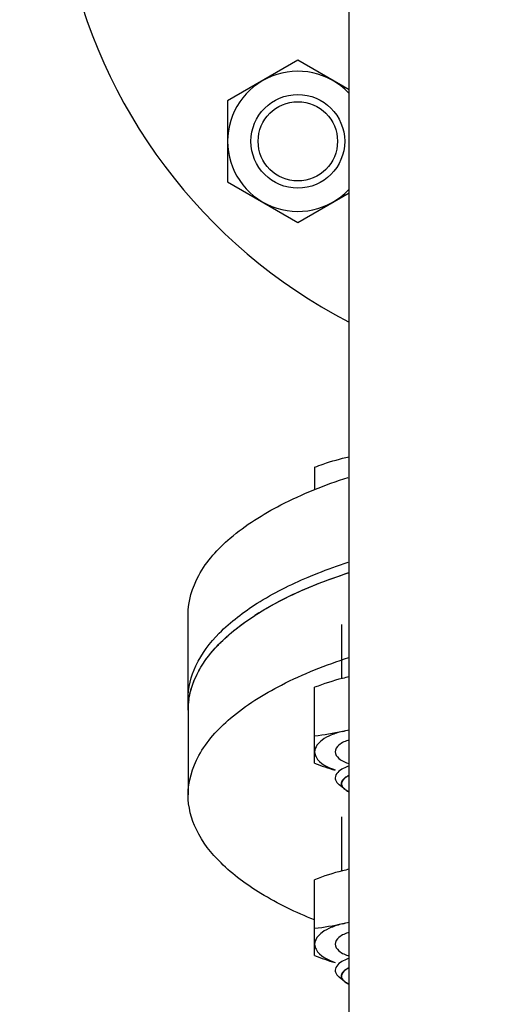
# Model space of a CAD drawing. Header units: millimetres. Extents: x 0 to 1189, y 0 to 841.
# Tile 94 of 173: x 606.91 to 610.27, y 303.9 to 310.63. Entities that reach past the tile are written whole.
import ezdxf
from ezdxf.enums import TextEntityAlignment as Align

# ---------------------------------------------------------------- set-up
doc = ezdxf.new("R2010")
doc.units = ezdxf.units.MM
doc.header["$LTSCALE"] = 65.395
doc.layers.get('0').update_dxf_attribs({"linetype": 'CONTINUOUS'})
for name, color, linetype in [('32007_153200_13_ABL1511', 7, 'CONTINUOUS'), ('6M32E_GENSET_GENERATOR_ABL1499', 7, 'CONTINUOUS'), ('6M32E_GENSET_GENERATOR_T1_PBL1500', 7, 'CONTINUOUS'), ('6M32E_GENSET_VERROHRUNG_ABL1501', 7, 'CONTINUOUS'), ('D931_1-M12X50_PBL1523', 7, 'CONTINUOUS'), ('D931_1-M12X50_PBL1534', 7, 'CONTINUOUS'), ('D931_1-M16X60_PBL1993', 7, 'CONTINUOUS'), ('D934-M12_PBL1527', 7, 'CONTINUOUS'), ('D934-M12_PBL1528', 7, 'CONTINUOUS'), ('D934-M16_PBL1515', 7, 'CONTINUOUS'), ('E1514-FF-DN50-PN6X2_PBL1510', 7, 'CONTINUOUS'), ('EN1092-1-01A-DN50-PN6_PBL1512', 7, 'CONTINUOUS'), ('EN1092-1-01A-DN65_PN16-77_5_PBL2002', 7, 'CONTINUOUS'), ('oben_15_VBL1498', 7, 'CONTINUOUS')]:
    doc.layers.add(name, color=color, linetype=linetype)
doc.styles.get("Standard").update_dxf_attribs({"font": 'txt', "width": 0.6})
doc.dimstyles.new('DIMSTYLE_4', dxfattribs={"dimtxt": 3.5, "dimasz": 3.5, "dimexe": 1.8, "dimexo": 0, "dimgap": 0.875, "dimtad": 1, "dimdec": 0, "dimlfac": 25, "dimdsep": 46, "dimtxsty": 'Standard', "dimblk": '_FILLED', "dimblk1": '_FILLED', "dimblk2": '_FILLED', "dimcen": 0.09, "dimadec": 0, "dimazin": 0, "dimtp": 2, "dimtm": 2, "dimtfac": 1, "dimtdec": 0, "dimtofl": 0, "dimtmove": 0, "dimatfit": 3, "dimldrblk": '_FILLED', "dimfxl": 1, "dimtolj": 1, "dimarcsym": 0})

# ---------------------------------------------------------------- blocks, each defined once
blk = doc.blocks.new('_FILLED')
at = {"color": 0, "linetype": 'ByBlock'}
blk.add_solid([(0, 0), (-1, 0.1671), (-1, -0.1671)], dxfattribs=at)
blk = doc.blocks.new('*D15')
at = {"color": 2, "linetype": 'Continuous'}
for p, q in [((597.6796, 297.0451), (597.6796, 360.6935)), ((978.5904, 297.2971), (978.5904, 360.6935)), ((597.6796, 358.8935), (788.135, 358.8935)), ((978.5904, 358.8935), (788.135, 358.8935))]:
    blk.add_line(p, q, dxfattribs=at)
at = {"color": 2, "linetype": 'Continuous', "xscale": 3.5, "yscale": 3.5, "zscale": 3.5, "rotation": 180}
blk.add_blockref('_FILLED', (597.6796, 358.8935), dxfattribs=at)
at = {"color": 2, "linetype": 'Continuous', "xscale": 3.5, "yscale": 3.5, "zscale": 3.5}
blk.add_blockref('_FILLED', (978.5904, 358.8935), dxfattribs=at)
at = {"color": 2, "linetype": 'Continuous', "width": 0.654762}
blk.add_text('9523', height=3.5, dxfattribs=at).set_placement((788.135, 359.7685), align=Align.CENTER)
blk = doc.blocks.new('6M32E_GENSET_GENERATOR_T1_PBL1500', base_point=(787.5346, 296.9451))
at = {"layer": '6M32E_GENSET_GENERATOR_T1_PBL1500', "color": 7, "linetype": 'Continuous'}
for p, q in [((609.1596, 299.6535), (609.1596, 316.9335)), ((608.0596, 305.9065), (608.0596, 305.3265))]:
    blk.add_line(p, q, dxfattribs=at)
blk.add_arc((608.5646, 305.9063), 0.505, 171.78711, 179.97747, dxfattribs=at)
for points, knots in [([(608.0648, 305.9784), (608.0776, 306.0671), (608.1601, 306.2553), (608.3987, 306.489), (608.7405, 306.6934), (609.0097, 306.7983), (609.158, 306.8462)], [0, 0, 0, 0, 0.184553, 0.407, 0.678956, 1, 1, 1, 1]), ([(608.0596, 305.3265), (608.0596, 305.4194), (608.1223, 305.625), (608.36, 305.8815), (608.7153, 306.1031), (609.0001, 306.2151), (609.158, 306.2662)], [0, 0, 0, 0, 0.182676, 0.401646, 0.673836, 1, 1, 1, 1]), ([(608.9226, 304.472), (608.7965, 304.5231), (608.5696, 304.632), (608.2895, 304.8373), (608.1059, 305.0684), (608.0596, 305.2452), (608.0596, 305.3265)], [0, 0, 0, 0, 0.319475, 0.587975, 0.809247, 1, 1, 1, 1])]:
    blk.add_open_spline(points, degree=3, knots=knots, dxfattribs=at)
blk = doc.blocks.new('6M32E_GENSET_GENERATOR_ABL1499', base_point=(787.5346, 296.9451))
at = {"layer": '6M32E_GENSET_GENERATOR_T1_PBL1500'}
blk.add_blockref('6M32E_GENSET_GENERATOR_T1_PBL1500', (787.5346, 296.9451), dxfattribs=at)
blk = doc.blocks.new('E1514-FF-DN50-PN6X2_PBL1510', base_point=(610.8596, 306.5347))
at = {"layer": 'E1514-FF-DN50-PN6X2_PBL1510', "color": 7, "linetype": 'Continuous'}
for p, q in [((608.8768, 306.7421), (608.8797, 306.7434)), ((608.8797, 306.7434), (608.883, 306.7448)), ((608.0596, 305.9066), (608.0596, 305.9791)), ((613.6596, 305.9066), (613.6596, 305.9791))]:
    blk.add_line(p, q, dxfattribs=at)
for centre, radius, start, end in [((609.5322, 304.982), 1.872, 121.94866, 122.88543), ((609.0456, 305.6021), 1.0821, 134.75312, 136.39787), ((608.6918, 305.8653), 0.6392, 153.68224, 155.50377)]:
    blk.add_arc(centre, radius, start, end, dxfattribs=at)
for points, knots in [([(610.3589, 307.1434), (610.7627, 307.1744), (611.3649, 307.1655), (612.1304, 307.044), (612.6365, 306.9055), (613.0614, 306.725), (613.3873, 306.5092), (613.6036, 306.2621), (613.6596, 306.0676), (613.6596, 305.9791)], [0, 0, 0, 0, 0.323805, 0.477913, 0.618936, 0.742336, 0.845524, 0.929259, 1, 1, 1, 1]), ([(610.3589, 307.0709), (610.7627, 307.1019), (611.3649, 307.093), (612.1304, 306.9714), (612.6365, 306.833), (613.0614, 306.6525), (613.3873, 306.4367), (613.6036, 306.1896), (613.6596, 305.9951), (613.6596, 305.9066)], [0, 0, 0, 0, 0.323805, 0.477913, 0.618936, 0.742336, 0.845524, 0.929259, 1, 1, 1, 1]), ([(608.8797, 306.8159), (608.9014, 306.825), (608.9911, 306.8617), (609.0824, 306.8943), (609.1523, 306.917)], [0, 0, 0, 0, 0.242202, 1, 1, 1, 1]), ([(608.883, 306.7448), (608.9044, 306.7538), (608.993, 306.7899), (609.0833, 306.8221), (609.1523, 306.8445)], [0, 0, 0, 0, 0.242312, 1, 1, 1, 1]), ([(608.0596, 305.9791), (608.0596, 306.0582), (608.1031, 306.2296), (608.277, 306.4554), (608.5432, 306.6571), (608.7595, 306.7651), (608.8797, 306.8159)], [0, 0, 0, 0, 0.192433, 0.414258, 0.682036, 1, 1, 1, 1]), ([(608.5417, 306.5704), (608.5668, 306.5861), (608.6749, 306.6501), (608.7884, 306.7047), (608.8768, 306.7421)], [0, 0, 0, 0, 0.236089, 1, 1, 1, 1]), ([(608.2838, 306.3706), (608.3002, 306.3869), (608.3725, 306.4542), (608.4524, 306.513), (608.5158, 306.554)], [0, 0, 0, 0, 0.234697, 1, 1, 1, 1]), ([(608.1188, 306.1487), (608.1274, 306.166), (608.1671, 306.238), (608.2188, 306.3029), (608.262, 306.3484)], [0, 0, 0, 0, 0.235689, 1, 1, 1, 1]), ([(608.0596, 305.9066), (608.0596, 305.9254), (608.0639, 306.0022), (608.0861, 306.0776), (608.1101, 306.1304)], [0, 0, 0, 0, 0.24455, 1, 1, 1, 1])]:
    blk.add_open_spline(points, degree=3, knots=knots, dxfattribs=at)
blk = doc.blocks.new('EN1092-1-01A-DN50-PN6_PBL1512', base_point=(610.8596, 306.8609))
at = {"layer": 'EN1092-1-01A-DN50-PN6_PBL1512', "color": 7, "linetype": 'Continuous'}
for p, q in [((608.0596, 305.9791), (608.0596, 306.5592)), ((613.6596, 305.9791), (613.6596, 306.5592))]:
    blk.add_line(p, q, dxfattribs=at)
for points, knots in [([(610.3589, 307.7234), (610.803, 307.7576), (611.6468, 307.737), (612.4767, 307.5493), (612.8395, 307.3959)], [0, 0, 0, 0, 0.530647, 1, 1, 1, 1]), ([(608.0596, 306.5592), (608.0596, 306.6519), (608.1219, 306.8568), (608.3582, 307.1127), (608.7117, 307.3339), (608.9951, 307.446), (609.1523, 307.4971)], [0, 0, 0, 0, 0.182854, 0.401867, 0.673972, 1, 1, 1, 1]), ([(612.8395, 307.3959), (612.9598, 307.3451), (613.176, 307.2372), (613.4423, 307.0354), (613.6161, 306.8096), (613.6596, 306.6382), (613.6596, 306.5592)], [0, 0, 0, 0, 0.317964, 0.585742, 0.807567, 1, 1, 1, 1]), ([(610.3589, 307.1434), (610.803, 307.1775), (611.6468, 307.157), (612.4767, 306.9692), (612.8395, 306.8159)], [0, 0, 0, 0, 0.530647, 1, 1, 1, 1]), ([(608.8797, 306.8159), (608.9014, 306.825), (608.9911, 306.8617), (609.0824, 306.8943), (609.1523, 306.917)], [0, 0, 0, 0, 0.242254, 1, 1, 1, 1]), ([(608.0596, 305.9791), (608.0596, 306.0582), (608.1031, 306.2296), (608.277, 306.4554), (608.5432, 306.6571), (608.7595, 306.7651), (608.8797, 306.8159)], [0, 0, 0, 0, 0.192433, 0.414258, 0.682036, 1, 1, 1, 1]), ([(612.8395, 306.8159), (612.9598, 306.7651), (613.176, 306.6571), (613.4423, 306.4554), (613.6161, 306.2296), (613.6596, 306.0582), (613.6596, 305.9791)], [0, 0, 0, 0, 0.317964, 0.585742, 0.807567, 1, 1, 1, 1])]:
    blk.add_open_spline(points, degree=3, knots=knots, dxfattribs=at)
blk = doc.blocks.new('EN1092-1-01A-DN65_PN16-77_5_PBL2002', base_point=(610.6566, 311.6811))
at = {"layer": 'EN1092-1-01A-DN65_PN16-77_5_PBL2002', "color": 7, "linetype": 'Continuous'}
blk.add_arc((610.8596, 311.8451), 3.7, 139.91378, 242.55955, dxfattribs=at)
blk = doc.blocks.new('32007_153200_13_ABL1511', base_point=(610.8442, 311.3717))
at = {"layer": 'EN1092-1-01A-DN50-PN6_PBL1512'}
blk.add_blockref('EN1092-1-01A-DN50-PN6_PBL1512', (610.8596, 306.8609), dxfattribs=at)
at = {"layer": 'EN1092-1-01A-DN65_PN16-77_5_PBL2002'}
blk.add_blockref('EN1092-1-01A-DN65_PN16-77_5_PBL2002', (610.6566, 311.6811), dxfattribs=at)
blk = doc.blocks.new('D934-M16_PBL1515', base_point=(608.8088, 309.7945))
at = {"layer": 'D934-M16_PBL1515', "color": 7, "linetype": 'Continuous'}
for p, q in [((608.809, 310.3488), (608.329, 310.0716)), ((609.1596, 310.1464), (608.809, 310.3488)), ((608.329, 310.0716), (608.329, 309.5174)), ((608.329, 309.5174), (608.809, 309.2403)), ((608.809, 309.2403), (609.1596, 309.4427))]:
    blk.add_line(p, q, dxfattribs=at)
blk.add_arc((608.809, 309.7945), 0.4795, 43.6078, 316.3922, dxfattribs=at)
blk = doc.blocks.new('D931_1-M12X50_PBL1523', base_point=(609.0418, 306.4925))
at = {"layer": 'D931_1-M12X50_PBL1523', "color": 7, "linetype": 'Continuous'}
for p, q in [((608.924, 307.5669), (608.924, 307.4113)), ((609.1297, 305.3652), (609.0917, 305.3956))]:
    blk.add_line(p, q, dxfattribs=at)
at = {"layer": 'D931_1-M12X50_PBL1523', "color": 2, "linetype": 'Continuous'}
for p, q in [((609.1069, 306.4916), (609.1069, 306.1213)), ((609.1333, 305.3624), (609.1297, 305.3652))]:
    blk.add_line(p, q, dxfattribs=at)
at = {"layer": 'D931_1-M12X50_PBL1523', "color": 7, "linetype": 'Continuous'}
for points, knots in [([(608.924, 307.5669), (608.9434, 307.5743), (609.0204, 307.6027), (609.0997, 307.6254), (609.1597, 307.6378)], [0, 0, 0, 0, 0.253778, 1, 1, 1, 1]), ([(609.159, 305.5238), (609.1454, 305.5194), (609.1072, 305.5052), (609.064, 305.4713), (609.064, 305.4429)], [0, 0, 0, 0, 0.335982, 1, 1, 1, 1]), ([(609.064, 305.4429), (609.064, 305.4388), (609.0668, 305.42), (609.0804, 305.4047), (609.0917, 305.3956)], [0, 0, 0, 0, 0.221468, 1, 1, 1, 1]), ([(609.1564, 305.4592), (609.1491, 305.4557), (609.1274, 305.444), (609.1069, 305.4212), (609.1069, 305.404)], [0, 0, 0, 0, 0.320735, 1, 1, 1, 1]), ([(609.1069, 305.404), (609.1069, 305.4006), (609.1092, 305.3852), (609.1204, 305.3726), (609.1297, 305.3652)], [0, 0, 0, 0, 0.221468, 1, 1, 1, 1])]:
    blk.add_open_spline(points, degree=3, knots=knots, dxfattribs=at)
at = {"layer": 'D931_1-M12X50_PBL1523', "color": 2, "linetype": 'Continuous'}
for points, knots in [([(609.1073, 305.4092), (609.1077, 305.4104), (609.1083, 305.4127), (609.1091, 305.4156), (609.1097, 305.4176), (609.1101, 305.4188), (609.1111, 305.4205), (609.1125, 305.4231), (609.1141, 305.4258), (609.115, 305.4275), (609.1159, 305.4287), (609.1176, 305.4306), (609.1195, 305.4329), (609.1215, 305.4351), (609.1228, 305.4369), (609.1247, 305.4384), (609.1271, 305.4405), (609.1296, 305.4425), (609.1317, 305.4444), (609.133, 305.4454), (609.1354, 305.4469), (609.1388, 305.4492), (609.1423, 305.4514), (609.1446, 305.453), (609.1463, 305.4539), (609.1496, 305.4555), (609.1541, 305.4579), (609.1578, 305.4597), (609.1596, 305.4607)], [0, 0, 0, 0, 0.0625, 0.125, 0.15625, 0.171875, 0.1875, 0.25, 0.3125, 0.328125, 0.34375, 0.375, 0.4375, 0.46875, 0.5, 0.53125, 0.5625, 0.625, 0.65625, 0.671875, 0.6875, 0.75, 0.8125, 0.828125, 0.84375, 0.875, 0.9375, 1, 1, 1, 1]), ([(609.1297, 305.3652), (609.1278, 305.3669), (609.1255, 305.369), (609.1225, 305.3716), (609.1209, 305.3733), (609.119, 305.3756), (609.1171, 305.3778), (609.1156, 305.3796), (609.1146, 305.3814), (609.1134, 305.3832), (609.1123, 305.3851), (609.1113, 305.3864), (609.1109, 305.3878), (609.1101, 305.3897), (609.1094, 305.3915), (609.1085, 305.3934), (609.1081, 305.3953), (609.1077, 305.3976), (609.1073, 305.4), (609.107, 305.4019), (609.1072, 305.4039), (609.1072, 305.4063), (609.1073, 305.4083), (609.1073, 305.4092)], [0, 0, 0, 0, 0.125, 0.15625, 0.1875, 0.25, 0.3125, 0.34375, 0.375, 0.4375, 0.46875, 0.5, 0.53125, 0.5625, 0.625, 0.65625, 0.6875, 0.75, 0.8125, 0.84375, 0.875, 0.9375, 1, 1, 1, 1]), ([(609.1596, 305.3473), (609.1585, 305.3479), (609.1562, 305.3489), (609.1526, 305.3507), (609.1496, 305.3523), (609.1473, 305.3535), (609.1455, 305.3545), (609.1441, 305.3554), (609.1421, 305.3565), (609.1395, 305.3582), (609.1364, 305.3602), (609.1344, 305.3617), (609.1333, 305.3624)], [0, 0, 0, 0, 0.125, 0.25, 0.375, 0.4375, 0.5, 0.5625, 0.625, 0.75, 0.875, 1, 1, 1, 1])]:
    blk.add_open_spline(points, degree=3, knots=knots, dxfattribs=at)
at = {"layer": 'D931_1-M12X50_PBL1523', "color": 7, "linetype": 'Continuous'}
blk.add_open_spline([(609.1297, 305.3652), (609.1378, 305.3586), (609.147, 305.3533), (609.1564, 305.3488)], degree=3, dxfattribs=at)
blk = doc.blocks.new('D934-M12_PBL1527', base_point=(609.0418, 304.4997))
at = {"layer": 'D934-M12_PBL1527', "color": 7, "linetype": 'Continuous'}
blk.add_line((608.924, 304.2283), (608.924, 304.7475), dxfattribs=at)
for centre, radius, start, end in [((609.4177, 303.5569), 1.2876, 101.56143, 103.64238), ((608.7986, 305.7308), 1.3232, 283.78995, 285.83412)]:
    blk.add_arc(centre, radius, start, end, dxfattribs=at)
for points in [[(609.114, 304.8082), (609.0494, 304.7924), (608.9861, 304.7714), (608.924, 304.7475)], [(609.114, 304.4458), (609.0516, 304.4306), (608.9879, 304.4204), (608.924, 304.4137)], [(609.1595, 304.455), (609.1443, 304.4524), (609.1291, 304.4494), (609.114, 304.4457)], [(608.924, 304.2283), (608.97, 304.2106), (609.0166, 304.1945), (609.064, 304.1809)]]:
    blk.add_open_spline(points, degree=3, dxfattribs=at)
for points, knots in [([(609.114, 304.4457), (609.0873, 304.4392), (609.0386, 304.4234), (608.9666, 304.3875), (608.9241, 304.3384), (608.924, 304.3066)], [0, 0, 0, 0, 0.334649, 0.613992, 1, 1, 1, 1]), ([(609.1596, 304.3877), (609.1345, 304.3797), (609.0936, 304.3647), (609.0523, 304.3067), (609.0935, 304.2486), (609.1344, 304.2336), (609.1595, 304.2257)], [0, 0, 0, 0, 0.301879, 0.500092, 0.69823, 1, 1, 1, 1]), ([(608.924, 304.3066), (608.924, 304.2945), (608.9451, 304.2299), (609.0143, 304.1995), (609.064, 304.1823)], [0, 0, 0, 0, 0.188031, 1, 1, 1, 1])]:
    blk.add_open_spline(points, degree=3, knots=knots, dxfattribs=at)
blk = doc.blocks.new('D934-M12_PBL1528', base_point=(609.0418, 305.8145))
at = {"layer": 'D934-M12_PBL1528', "color": 7, "linetype": 'Continuous'}
blk.add_line((608.924, 305.5432), (608.924, 306.0624), dxfattribs=at)
for centre, radius, start, end in [((609.4177, 304.8718), 1.2876, 101.56143, 103.64238), ((608.7986, 307.0457), 1.3232, 283.78995, 285.83412)]:
    blk.add_arc(centre, radius, start, end, dxfattribs=at)
for points in [[(609.114, 306.1231), (609.0494, 306.1073), (608.9861, 306.0862), (608.924, 306.0624)], [(609.1595, 305.7699), (609.1443, 305.7672), (609.1291, 305.7643), (609.114, 305.7606)], [(609.114, 305.7606), (609.0516, 305.7454), (608.9879, 305.7352), (608.924, 305.7286)], [(608.924, 305.5432), (608.97, 305.5255), (609.0166, 305.5093), (609.064, 305.4958)]]:
    blk.add_open_spline(points, degree=3, dxfattribs=at)
for points, knots in [([(609.114, 305.7606), (609.0873, 305.7541), (609.0386, 305.7382), (608.9666, 305.7024), (608.9241, 305.6532), (608.924, 305.6215)], [0, 0, 0, 0, 0.334649, 0.613992, 1, 1, 1, 1]), ([(609.1596, 305.7025), (609.1345, 305.6946), (609.0936, 305.6796), (609.0523, 305.6216), (609.0935, 305.5635), (609.1344, 305.5485), (609.1595, 305.5405)], [0, 0, 0, 0, 0.301879, 0.500092, 0.69823, 1, 1, 1, 1]), ([(608.924, 305.6215), (608.924, 305.6093), (608.9451, 305.5448), (609.0143, 305.5144), (609.064, 305.4972)], [0, 0, 0, 0, 0.188031, 1, 1, 1, 1])]:
    blk.add_open_spline(points, degree=3, knots=knots, dxfattribs=at)
blk = doc.blocks.new('D931_1-M12X50_PBL1534', base_point=(609.1118, 304.6046))
at = {"layer": 'D931_1-M12X50_PBL1534', "color": 2, "linetype": 'Continuous'}
for p, q in [((609.1069, 305.1767), (609.1069, 304.8064)), ((609.1333, 304.0475), (609.1297, 304.0503))]:
    blk.add_line(p, q, dxfattribs=at)
at = {"layer": 'D931_1-M12X50_PBL1534', "color": 7, "linetype": 'Continuous'}
blk.add_line((609.1297, 304.0503), (609.0917, 304.0808), dxfattribs=at)
for points, knots in [([(609.159, 304.2089), (609.1454, 304.2045), (609.1072, 304.1903), (609.064, 304.1564), (609.064, 304.128)], [0, 0, 0, 0, 0.335982, 1, 1, 1, 1]), ([(609.064, 304.128), (609.064, 304.1239), (609.0668, 304.1052), (609.0804, 304.0898), (609.0917, 304.0808)], [0, 0, 0, 0, 0.221468, 1, 1, 1, 1]), ([(609.1564, 304.1443), (609.1491, 304.1408), (609.1274, 304.1291), (609.1069, 304.1063), (609.1069, 304.0891)], [0, 0, 0, 0, 0.320735, 1, 1, 1, 1]), ([(609.1069, 304.0891), (609.1069, 304.0857), (609.1092, 304.0703), (609.1204, 304.0578), (609.1297, 304.0503)], [0, 0, 0, 0, 0.221468, 1, 1, 1, 1])]:
    blk.add_open_spline(points, degree=3, knots=knots, dxfattribs=at)
at = {"layer": 'D931_1-M12X50_PBL1534', "color": 2, "linetype": 'Continuous'}
for points, knots in [([(609.1297, 304.0503), (609.1278, 304.052), (609.1255, 304.0542), (609.1225, 304.0567), (609.1209, 304.0585), (609.119, 304.0607), (609.1171, 304.0629), (609.1156, 304.0647), (609.1146, 304.0665), (609.1134, 304.0683), (609.1123, 304.0702), (609.1113, 304.0715), (609.1109, 304.0729), (609.1101, 304.0748), (609.1094, 304.0767), (609.1085, 304.0785), (609.1081, 304.0804), (609.1077, 304.0828), (609.1073, 304.0851), (609.107, 304.087), (609.1072, 304.089), (609.1072, 304.0914), (609.1073, 304.0934), (609.1073, 304.0944)], [0, 0, 0, 0, 0.125, 0.15625, 0.1875, 0.25, 0.3125, 0.34375, 0.375, 0.4375, 0.46875, 0.5, 0.53125, 0.5625, 0.625, 0.65625, 0.6875, 0.75, 0.8125, 0.84375, 0.875, 0.9375, 1, 1, 1, 1]), ([(609.1073, 304.0944), (609.1077, 304.0955), (609.1083, 304.0978), (609.1091, 304.1007), (609.1097, 304.1027), (609.1101, 304.1039), (609.1111, 304.1056), (609.1125, 304.1083), (609.1141, 304.1109), (609.115, 304.1126), (609.1159, 304.1138), (609.1176, 304.1157), (609.1195, 304.118), (609.1215, 304.1202), (609.1228, 304.122), (609.1247, 304.1235), (609.1271, 304.1256), (609.1296, 304.1277), (609.1317, 304.1295), (609.133, 304.1305), (609.1354, 304.132), (609.1388, 304.1343), (609.1423, 304.1365), (609.1446, 304.1381), (609.1463, 304.139), (609.1496, 304.1407), (609.1541, 304.143), (609.1578, 304.1449), (609.1596, 304.1458)], [0, 0, 0, 0, 0.0625, 0.125, 0.15625, 0.171875, 0.1875, 0.25, 0.3125, 0.328125, 0.34375, 0.375, 0.4375, 0.46875, 0.5, 0.53125, 0.5625, 0.625, 0.65625, 0.671875, 0.6875, 0.75, 0.8125, 0.828125, 0.84375, 0.875, 0.9375, 1, 1, 1, 1]), ([(609.1596, 304.0325), (609.1585, 304.033), (609.1562, 304.034), (609.1526, 304.0358), (609.1496, 304.0374), (609.1473, 304.0387), (609.1455, 304.0396), (609.1441, 304.0405), (609.1421, 304.0417), (609.1395, 304.0433), (609.1364, 304.0453), (609.1344, 304.0468), (609.1333, 304.0475)], [0, 0, 0, 0, 0.125, 0.25, 0.375, 0.4375, 0.5, 0.5625, 0.625, 0.75, 0.875, 1, 1, 1, 1])]:
    blk.add_open_spline(points, degree=3, knots=knots, dxfattribs=at)
at = {"layer": 'D931_1-M12X50_PBL1534', "color": 7, "linetype": 'Continuous'}
blk.add_open_spline([(609.1297, 304.0503), (609.1378, 304.0438), (609.147, 304.0384), (609.1564, 304.0339)], degree=3, dxfattribs=at)
blk = doc.blocks.new('D931_1-M16X60_PBL1993', base_point=(608.809, 309.7945))
at = {"layer": 'D931_1-M16X60_PBL1993', "color": 7, "linetype": 'Continuous'}
for radius in [0.32, 0.2709]:
    blk.add_circle((608.809, 309.7945), radius, dxfattribs=at)
blk = doc.blocks.new('6M32E_GENSET_VERROHRUNG_ABL1501', base_point=(767.416, 296.0451))
at = {"layer": '32007_153200_13_ABL1511'}
blk.add_blockref('32007_153200_13_ABL1511', (610.8442, 311.3717), dxfattribs=at)
at = {"layer": 'D931_1-M12X50_PBL1523'}
blk.add_blockref('D931_1-M12X50_PBL1523', (609.0418, 306.4925), dxfattribs=at)
at = {"layer": 'D931_1-M12X50_PBL1534'}
blk.add_blockref('D931_1-M12X50_PBL1534', (609.1118, 304.6046), dxfattribs=at)
at = {"layer": 'D931_1-M16X60_PBL1993'}
blk.add_blockref('D931_1-M16X60_PBL1993', (608.809, 309.7945), dxfattribs=at)
at = {"layer": 'D934-M12_PBL1527'}
blk.add_blockref('D934-M12_PBL1527', (609.0418, 304.4997), dxfattribs=at)
at = {"layer": 'D934-M12_PBL1528'}
blk.add_blockref('D934-M12_PBL1528', (609.0418, 305.8145), dxfattribs=at)
at = {"layer": 'D934-M16_PBL1515'}
blk.add_blockref('D934-M16_PBL1515', (608.8088, 309.7945), dxfattribs=at)
at = {"layer": 'E1514-FF-DN50-PN6X2_PBL1510'}
blk.add_blockref('E1514-FF-DN50-PN6X2_PBL1510', (610.8596, 306.5347), dxfattribs=at)
blk = doc.blocks.new('OBEN_15_VBL1498', base_point=(794.8576, 305.6258))
at = {"layer": '6M32E_GENSET_GENERATOR_ABL1499'}
blk.add_blockref('6M32E_GENSET_GENERATOR_ABL1499', (787.5346, 296.9451), dxfattribs=at)
at = {"layer": '6M32E_GENSET_VERROHRUNG_ABL1501'}
blk.add_blockref('6M32E_GENSET_VERROHRUNG_ABL1501', (767.416, 296.0451), dxfattribs=at)

msp = doc.modelspace()

# ---------------------------------------------------------------- block references
at = {"layer": 'oben_15_VBL1498'}
msp.add_blockref('OBEN_15_VBL1498', (794.85758, 305.62584), dxfattribs=at)

# ---------------------------------------------------------------- dimensions: what is measured, and where the dimension line sits
at = {"color": 2, "linetype": 'Continuous'}
dim = msp.add_linear_dim(base=(978.59036, 358.89348), p1=(597.67964, 297.04513), p2=(978.59036, 297.29713), dimstyle='DIMSTYLE_4', dxfattribs=at)
dim.commit()
dim.dimension.update_dxf_attribs({"geometry": '*D15', "text_midpoint": (787.80165, 358.89348), "dimtype": 160})

doc.saveas('drawing.dxf')
